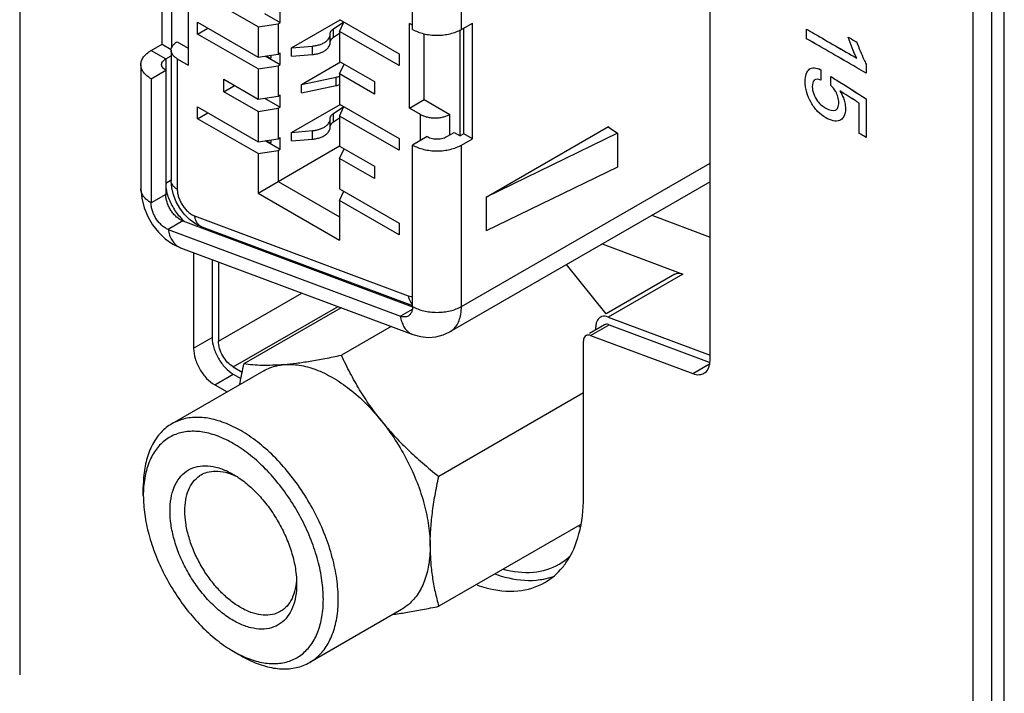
# Model space of a CAD drawing. Header units: inches. Extents: x 0 to 34, y 0 to 22.
# Tile 4 of 84: x 8.697 to 9.258, y 5.131 to 5.515. Entities that reach past the tile are written whole.
import ezdxf

# ---------------------------------------------------------------- set-up
doc = ezdxf.new("R2010")
doc.units = ezdxf.units.IN
doc.header["$LTSCALE"] = 1.87
doc.header["$MEASUREMENT"] = 0
doc.layers.get('0').update_dxf_attribs({"linetype": 'CONTINUOUS'})
doc.layers.add('DATUMCURVES', color=7, linetype='CONTINUOUS')

msp = doc.modelspace()

# ---------------------------------------------------------------- linework, layer by layer
at = {"color": 7, "linetype": 'CONTINUOUS'}
for p, q in [((9.25816, 4.54993), (9.25816, 8.17751)), ((9.25109, 4.83406), (9.25109, 8.15709)), ((9.24049, 4.82794), (9.24049, 8.15097)), ((8.69743, 7.49856), (8.69743, 5.14149)), ((9.09062, 5.32104), (9.09062, 5.85238)), ((8.77848, 5.5008), (8.77848, 5.55062)), ((8.78405, 5.49894), (8.78405, 5.54401)), ((8.79342, 5.53714), (8.79342, 5.48893)), ((8.92116, 5.50923), (8.92116, 5.53976)), ((8.949, 5.50923), (8.949, 5.53976)), ((8.83316, 5.51066), (8.81367, 5.52191)), ((8.83679, 5.51828), (8.84569, 5.51314)), ((8.84569, 5.51314), (8.84569, 5.52008)), ((8.79878, 5.51332), (8.83316, 5.49347)), ((8.79878, 5.50657), (8.79878, 5.51332)), ((8.83316, 5.51066), (8.84457, 5.51248)), ((8.84457, 5.51248), (8.84569, 5.51314)), ((8.84457, 5.51248), (8.84457, 5.49518)), ((8.85231, 5.49874), (8.87993, 5.51468)), ((8.87613, 5.50954), (8.88196, 5.5135)), ((8.87965, 5.51484), (8.91348, 5.49531)), ((8.87965, 5.50809), (8.88211, 5.51342)), ((8.92116, 5.51161), (8.91939, 5.51263)), ((8.91939, 5.46441), (8.91939, 5.51263)), ((8.949, 5.50923), (8.95526, 5.51284)), ((8.95526, 5.44695), (8.95526, 5.51284)), ((8.79878, 5.50657), (8.80459, 5.50996)), ((8.83316, 5.48671), (8.79878, 5.50657)), ((8.83316, 5.51066), (8.83316, 5.49347)), ((8.87426, 5.50648), (8.87426, 5.5066)), ((8.87426, 5.50166), (8.87426, 5.50648)), ((8.87613, 5.50472), (8.87613, 5.50954)), ((8.87613, 5.50472), (8.87965, 5.50711)), ((8.91348, 5.48856), (8.87965, 5.50809)), ((8.87965, 5.50809), (8.87965, 5.49089)), ((8.92774, 5.46923), (8.92774, 5.50673)), ((8.94827, 5.44854), (8.94827, 5.50888)), ((8.95039, 5.44976), (8.95039, 5.51003)), ((8.78716, 5.50219), (8.79342, 5.49857)), ((8.77222, 5.49718), (8.77848, 5.5008)), ((8.77222, 5.49718), (8.78057, 5.49236)), ((8.77848, 5.5008), (8.78376, 5.49775)), ((8.7837, 5.49737), (8.7837, 5.42298)), ((8.84457, 5.49518), (8.84569, 5.49582)), ((8.84569, 5.48919), (8.84569, 5.49582)), ((8.85231, 5.49874), (8.86416, 5.49974)), ((8.85231, 5.49391), (8.85231, 5.49874)), ((8.86416, 5.49492), (8.86416, 5.49974)), ((8.91348, 5.49531), (8.91348, 5.48856)), ((8.78057, 5.49236), (8.7837, 5.49416)), ((8.78057, 5.49236), (8.78057, 5.41521)), ((8.78716, 5.49254), (8.79342, 5.48893)), ((8.78716, 5.49254), (8.78716, 5.41816)), ((8.83316, 5.49347), (8.84457, 5.49518)), ((8.83722, 5.49407), (8.84569, 5.48919)), ((8.8407, 5.49297), (8.8407, 5.4946)), ((8.85231, 5.49391), (8.86416, 5.49492)), ((8.8579, 5.47786), (8.88006, 5.49065)), ((8.87965, 5.49089), (8.89942, 5.47948)), ((8.76646, 5.48914), (8.76646, 5.41843)), ((8.77222, 5.48111), (8.78057, 5.48593)), ((8.83316, 5.48671), (8.84457, 5.48853)), ((8.83316, 5.48671), (8.83316, 5.46952)), ((8.84457, 5.48853), (8.84569, 5.48919)), ((8.84457, 5.48853), (8.84457, 5.47123)), ((8.87965, 5.48382), (8.88222, 5.48941)), ((8.77222, 5.48111), (8.77222, 5.41039)), ((8.81367, 5.48077), (8.83316, 5.46952)), ((8.81367, 5.4737), (8.81367, 5.48077)), ((8.8579, 5.47786), (8.87772, 5.48201)), ((8.87772, 5.47719), (8.87772, 5.48201)), ((8.89942, 5.47241), (8.87965, 5.48382)), ((8.87965, 5.48382), (8.87965, 5.46662)), ((8.89942, 5.47948), (8.89942, 5.47241)), ((8.81367, 5.4737), (8.81976, 5.47726)), ((8.83316, 5.46245), (8.81367, 5.4737)), ((8.8579, 5.47304), (8.8579, 5.47786)), ((8.8579, 5.47304), (8.87772, 5.47719)), ((8.83316, 5.46952), (8.84457, 5.47123)), ((8.83679, 5.47006), (8.84569, 5.46492)), ((8.84457, 5.47123), (8.84569, 5.47186)), ((8.84569, 5.46492), (8.84569, 5.47186)), ((8.91939, 5.46441), (8.92774, 5.46923)), ((8.92774, 5.46923), (8.94236, 5.46079)), ((8.79878, 5.4651), (8.83316, 5.44525)), ((8.79878, 5.45835), (8.79878, 5.4651)), ((8.79878, 5.45835), (8.80459, 5.46174)), ((8.83316, 5.46245), (8.84457, 5.46427)), ((8.83316, 5.46245), (8.83316, 5.44525)), ((8.84457, 5.46427), (8.84569, 5.46492)), ((8.84457, 5.46427), (8.84457, 5.44696)), ((8.85231, 5.45052), (8.87993, 5.46646)), ((8.87613, 5.46133), (8.88196, 5.46529)), ((8.87965, 5.46662), (8.91348, 5.44709)), ((8.87965, 5.45987), (8.88211, 5.4652)), ((8.92565, 5.46079), (8.91939, 5.46441)), ((8.83316, 5.4385), (8.79878, 5.45835)), ((8.87426, 5.45827), (8.87426, 5.45838)), ((8.87426, 5.45345), (8.87426, 5.45827)), ((8.87613, 5.4565), (8.87613, 5.46133)), ((8.87613, 5.4565), (8.87965, 5.4589)), ((8.91348, 5.44034), (8.87965, 5.45987)), ((8.87965, 5.45987), (8.87965, 5.44267)), ((8.92565, 5.44593), (8.92565, 5.46079)), ((8.94236, 5.44914), (8.94236, 5.46079)), ((8.85231, 5.45052), (8.86416, 5.45152)), ((8.85231, 5.4457), (8.85231, 5.45052)), ((8.86416, 5.4467), (8.86416, 5.45152)), ((8.94065, 5.44815), (8.94479, 5.45055)), ((8.94479, 5.45055), (8.94827, 5.44854)), ((8.96312, 5.41371), (9.03274, 5.45391)), ((9.03253, 5.45379), (9.03794, 5.45008)), ((9.03274, 5.45391), (9.03274, 5.45365)), ((8.83316, 5.44525), (8.84457, 5.44696)), ((8.83722, 5.44586), (8.84569, 5.44097)), ((8.8407, 5.44475), (8.8407, 5.44638)), ((8.84457, 5.44696), (8.84569, 5.4476)), ((8.84569, 5.44097), (8.84569, 5.4476)), ((8.85231, 5.4457), (8.86416, 5.4467)), ((8.91348, 5.44709), (8.91348, 5.44034)), ((8.92951, 5.44815), (8.92116, 5.44333)), ((8.95039, 5.44976), (8.94827, 5.44854)), ((8.949, 5.44333), (8.95526, 5.44695)), ((8.95526, 5.44695), (8.95039, 5.44976)), ((9.03794, 5.45008), (8.96312, 5.41371)), ((9.03794, 5.45008), (9.03794, 5.43079)), ((8.83316, 5.4385), (8.84457, 5.44031)), ((8.84457, 5.42258), (8.87958, 5.4428)), ((8.84457, 5.44031), (8.84569, 5.44097)), ((8.84457, 5.44031), (8.84457, 5.42258)), ((8.87965, 5.44267), (8.89942, 5.43126)), ((8.87965, 5.4356), (8.88222, 5.44119)), ((8.92116, 5.35132), (8.92116, 5.44333)), ((8.949, 5.35132), (8.949, 5.44333)), ((8.83316, 5.4385), (8.83316, 5.416)), ((8.89942, 5.42419), (8.87965, 5.4356)), ((8.87965, 5.4356), (8.87965, 5.41841)), ((8.89942, 5.43126), (8.89942, 5.42419)), ((8.949, 5.35132), (9.09062, 5.43309)), ((9.03794, 5.43079), (8.96312, 5.39442)), ((8.78057, 5.42164), (8.7837, 5.42345)), ((8.83316, 5.416), (8.84457, 5.42258)), ((8.84457, 5.42258), (8.87965, 5.40233)), ((9.09062, 5.42244), (8.94248, 5.3369)), ((8.87965, 5.41841), (8.91348, 5.39888)), ((8.87965, 5.41165), (8.88211, 5.41699)), ((8.78057, 5.41521), (8.77222, 5.41039)), ((8.83316, 5.416), (8.87965, 5.38915)), ((8.91348, 5.39213), (8.87965, 5.41165)), ((8.87965, 5.41165), (8.87965, 5.38915)), ((8.96312, 5.41371), (8.96312, 5.39442)), ((8.79037, 5.40006), (8.78202, 5.39523)), ((8.79037, 5.40006), (8.92111, 5.35119)), ((8.79696, 5.40301), (8.91875, 5.35748)), ((9.05745, 5.40329), (9.09062, 5.39089)), ((8.78202, 5.39523), (8.91426, 5.34581)), ((8.7982, 5.39713), (8.79922, 5.39771)), ((8.80117, 5.39676), (8.92116, 5.35192)), ((8.91348, 5.39888), (8.91348, 5.39213)), ((8.78905, 5.38483), (8.92128, 5.3354)), ((9.02916, 5.38695), (9.075, 5.36982)), ((8.79646, 5.38206), (8.79646, 5.3275)), ((8.80707, 5.3781), (8.80707, 5.33362)), ((8.81061, 5.37677), (8.81061, 5.33158)), ((9.03143, 5.34717), (9.00887, 5.37523)), ((9.07048, 5.36971), (9.03149, 5.3472)), ((9.075, 5.36982), (9.03258, 5.34532)), ((8.81061, 5.33158), (8.85812, 5.35901)), ((8.81909, 5.31688), (8.87872, 5.35131)), ((8.88055, 5.35063), (8.82511, 5.31862)), ((8.92098, 5.34969), (8.91426, 5.34581)), ((9.03258, 5.34532), (9.09068, 5.32361)), ((8.90904, 5.33998), (8.88062, 5.32357)), ((9.03055, 5.34089), (9.02195, 5.33592)), ((9.02258, 5.33482), (9.03319, 5.34095)), ((9.02557, 5.33801), (9.02557, 5.33972)), ((9.03319, 5.34095), (9.09011, 5.31967)), ((8.79646, 5.3275), (8.80707, 5.33362)), ((9.02258, 5.33482), (9.08069, 5.31311)), ((9.01849, 5.24262), (9.01849, 5.33156)), ((8.81909, 5.31688), (8.82418, 5.31394)), ((9.08069, 5.31311), (9.09021, 5.31861)), ((8.83641, 5.31468), (8.78408, 5.28447)), ((8.80848, 5.30667), (8.81909, 5.3128)), ((8.81909, 5.3128), (8.82345, 5.31028)), ((8.80848, 5.30667), (8.81551, 5.30262)), ((9.01849, 5.30208), (8.93612, 5.25452)), ((8.76783, 5.24364), (8.76783, 5.24854)), ((9.01659, 5.22697), (8.93612, 5.18051)), ((8.91491, 5.17872), (8.86258, 5.14851)), ((8.81909, 5.15485), (8.82334, 5.15239))]:
    msp.add_line(p, q, dxfattribs=at)
for points in [[(8.80117, 5.39676), (8.79763, 5.39848), (8.7942, 5.40097), (8.79118, 5.40398), (8.78864, 5.40737), (8.78658, 5.41102), (8.78503, 5.41491), (8.78404, 5.41894), (8.7837, 5.42298)], [(8.76646, 5.41843), (8.76691, 5.41305), (8.76826, 5.40763), (8.77037, 5.40253), (8.77312, 5.39784), (8.77646, 5.39359), (8.78035, 5.38989), (8.78462, 5.38693), (8.78905, 5.38483)], [(8.92128, 5.3354), (8.92578, 5.33415), (8.9302, 5.33371), (8.9345, 5.33404), (8.93862, 5.33512), (8.94248, 5.3369)]]:
    msp.add_lwpolyline(points, dxfattribs=at)
for points, knots in [([(8.86416, 5.49974), (8.86494, 5.4998), (8.86647, 5.50002), (8.86864, 5.50062), (8.87056, 5.50146), (8.87215, 5.50251), (8.87335, 5.50374), (8.87409, 5.50508), (8.87426, 5.50604), (8.87426, 5.50648)], [0, 0, 0, 0, 0.180017, 0.351649, 0.510875, 0.65501, 0.783398, 0.898257, 1, 1, 1, 1]), ([(8.87426, 5.5066), (8.87426, 5.50695), (8.87441, 5.5077), (8.87509, 5.50873), (8.87575, 5.50929), (8.87613, 5.50954)], [0, 0, 0, 0, 0.28944, 0.620932, 1, 1, 1, 1]), ([(8.92116, 5.50923), (8.92211, 5.50868), (8.9242, 5.50771), (8.92759, 5.50667), (8.93126, 5.50604), (8.93508, 5.50582), (8.93889, 5.50604), (8.94257, 5.50667), (8.94596, 5.50771), (8.94804, 5.50868), (8.949, 5.50923)], [0, 0, 0, 0, 0.114198, 0.237327, 0.366929, 0.5, 0.633071, 0.762673, 0.885802, 1, 1, 1, 1]), ([(8.78402, 5.49895), (8.78417, 5.49932), (8.78464, 5.50013), (8.7857, 5.50124), (8.78664, 5.50189), (8.78716, 5.50219)], [0, 0, 0, 0, 0.25627, 0.607194, 1, 1, 1, 1]), ([(8.86416, 5.49492), (8.86494, 5.49498), (8.86647, 5.4952), (8.86864, 5.4958), (8.87056, 5.49664), (8.87215, 5.49769), (8.87335, 5.49891), (8.87409, 5.50026), (8.87426, 5.50122), (8.87426, 5.50166)], [0, 0, 0, 0, 0.180111, 0.351639, 0.510819, 0.655063, 0.783408, 0.898202, 1, 1, 1, 1]), ([(8.87426, 5.50178), (8.87426, 5.50213), (8.87441, 5.50288), (8.87509, 5.50391), (8.87575, 5.50446), (8.87613, 5.50472)], [0, 0, 0, 0, 0.28944, 0.620932, 1, 1, 1, 1]), ([(8.76646, 5.48914), (8.76646, 5.4899), (8.76673, 5.49146), (8.76792, 5.49364), (8.76979, 5.4956), (8.77136, 5.49668), (8.77222, 5.49718)], [0, 0, 0, 0, 0.217856, 0.450958, 0.710108, 1, 1, 1, 1]), ([(8.7837, 5.49737), (8.7837, 5.49782), (8.78379, 5.49836), (8.78399, 5.49887), (8.78402, 5.49895)], [0, 0, 0, 0, 0.830826, 1, 1, 1, 1]), ([(8.77827, 5.48914), (8.77827, 5.48932), (8.77832, 5.48984), (8.77868, 5.49072), (8.77948, 5.49164), (8.78018, 5.49213), (8.78057, 5.49236)], [0, 0, 0, 0, 0.123284, 0.381782, 0.671117, 1, 1, 1, 1]), ([(8.78716, 5.49254), (8.78664, 5.49284), (8.7857, 5.49349), (8.78491, 5.49432), (8.7846, 5.49476)], [0, 0, 0, 0, 0.528157, 1, 1, 1, 1]), ([(8.83804, 5.4942), (8.83804, 5.49419), (8.83812, 5.49403), (8.83835, 5.49376), (8.8388, 5.49344), (8.83936, 5.49319), (8.84001, 5.49302), (8.84047, 5.49298), (8.8407, 5.49297)], [0, 0, 0, 0, 0.010551, 0.166911, 0.346719, 0.549117, 0.769402, 1, 1, 1, 1]), ([(8.77222, 5.48111), (8.77136, 5.48161), (8.76979, 5.48269), (8.76792, 5.48465), (8.76673, 5.48683), (8.76646, 5.48839), (8.76646, 5.48914)], [0, 0, 0, 0, 0.289892, 0.549042, 0.782144, 1, 1, 1, 1]), ([(8.78057, 5.48593), (8.78018, 5.48616), (8.77948, 5.48665), (8.77868, 5.48757), (8.77832, 5.48845), (8.77827, 5.48897), (8.77827, 5.48914)], [0, 0, 0, 0, 0.328883, 0.618218, 0.876716, 1, 1, 1, 1]), ([(8.86416, 5.45152), (8.86494, 5.45159), (8.86647, 5.45181), (8.86864, 5.45241), (8.87056, 5.45325), (8.87215, 5.45429), (8.87335, 5.45552), (8.87409, 5.45686), (8.87426, 5.45782), (8.87426, 5.45827)], [0, 0, 0, 0, 0.180017, 0.351649, 0.510875, 0.65501, 0.783398, 0.898257, 1, 1, 1, 1]), ([(8.87426, 5.45838), (8.87426, 5.45873), (8.87441, 5.45949), (8.87509, 5.46051), (8.87575, 5.46107), (8.87613, 5.46133)], [0, 0, 0, 0, 0.28944, 0.620932, 1, 1, 1, 1]), ([(8.87426, 5.45356), (8.87426, 5.45391), (8.87441, 5.45467), (8.87509, 5.45569), (8.87575, 5.45625), (8.87613, 5.4565)], [0, 0, 0, 0, 0.28944, 0.620932, 1, 1, 1, 1]), ([(8.92565, 5.46079), (8.92623, 5.46046), (8.92748, 5.45988), (8.92951, 5.45926), (8.93172, 5.45888), (8.93401, 5.45875), (8.9363, 5.45888), (8.9385, 5.45926), (8.94054, 5.45988), (8.94179, 5.46046), (8.94236, 5.46079)], [0, 0, 0, 0, 0.114201, 0.237248, 0.367048, 0.5, 0.632952, 0.762752, 0.885799, 1, 1, 1, 1]), ([(8.86416, 5.4467), (8.86494, 5.44677), (8.86647, 5.44699), (8.86864, 5.44758), (8.87056, 5.44842), (8.87215, 5.44947), (8.87335, 5.4507), (8.87409, 5.45204), (8.87426, 5.453), (8.87426, 5.45345)], [0, 0, 0, 0, 0.180111, 0.351639, 0.510819, 0.655063, 0.783408, 0.898202, 1, 1, 1, 1]), ([(8.83804, 5.44598), (8.83804, 5.44597), (8.83812, 5.44582), (8.83835, 5.44554), (8.8388, 5.44522), (8.83936, 5.44497), (8.84001, 5.44481), (8.84047, 5.44476), (8.8407, 5.44475)], [0, 0, 0, 0, 0.010551, 0.166911, 0.346719, 0.549117, 0.769402, 1, 1, 1, 1]), ([(8.92951, 5.44815), (8.92995, 5.4479), (8.93092, 5.44746), (8.9325, 5.44703), (8.9342, 5.44681), (8.93595, 5.44681), (8.93766, 5.44703), (8.93924, 5.44746), (8.94021, 5.4479), (8.94065, 5.44815)], [0, 0, 0, 0, 0.131309, 0.273796, 0.423686, 0.576314, 0.726204, 0.868691, 1, 1, 1, 1]), ([(8.92116, 5.44333), (8.92211, 5.44278), (8.9242, 5.44181), (8.92759, 5.44078), (8.93126, 5.44014), (8.93508, 5.43993), (8.93889, 5.44014), (8.94257, 5.44078), (8.94596, 5.44181), (8.94804, 5.44278), (8.949, 5.44333)], [0, 0, 0, 0, 0.114198, 0.237327, 0.366929, 0.5, 0.633071, 0.762673, 0.885802, 1, 1, 1, 1]), ([(8.78716, 5.41816), (8.78664, 5.41846), (8.7857, 5.41911), (8.78457, 5.42029), (8.78386, 5.4216), (8.7837, 5.42253), (8.7837, 5.42298)], [0, 0, 0, 0, 0.289794, 0.549042, 0.782223, 1, 1, 1, 1]), ([(8.77222, 5.41039), (8.77136, 5.41089), (8.76979, 5.41197), (8.76792, 5.41394), (8.76673, 5.41612), (8.76646, 5.41767), (8.76646, 5.41843)], [0, 0, 0, 0, 0.289794, 0.549042, 0.782223, 1, 1, 1, 1]), ([(8.78057, 5.42164), (8.78057, 5.42056), (8.78076, 5.41845), (8.78121, 5.41639), (8.78148, 5.41542)], [0, 0, 0, 0, 0.516765, 1, 1, 1, 1]), ([(8.78716, 5.41816), (8.78716, 5.41743), (8.78731, 5.4159), (8.78789, 5.41359), (8.78884, 5.41126), (8.79009, 5.40903), (8.79159, 5.407), (8.79327, 5.40526), (8.79506, 5.4039), (8.79633, 5.40324), (8.79696, 5.40301)], [0, 0, 0, 0, 0.115402, 0.242332, 0.375873, 0.511947, 0.646298, 0.774833, 0.894001, 1, 1, 1, 1]), ([(8.79037, 5.40006), (8.78974, 5.40029), (8.78846, 5.40095), (8.78668, 5.40232), (8.785, 5.40406), (8.7835, 5.40608), (8.78226, 5.40831), (8.78131, 5.41063), (8.78072, 5.41294), (8.78057, 5.41448), (8.78057, 5.41521)], [0, 0, 0, 0, 0.107147, 0.225946, 0.354104, 0.488055, 0.623723, 0.756838, 0.883343, 1, 1, 1, 1]), ([(8.78161, 5.41497), (8.78195, 5.41378), (8.78281, 5.41143), (8.78449, 5.40805), (8.78654, 5.40488), (8.78864, 5.40232), (8.79008, 5.40089), (8.79067, 5.40036)], [0, 0, 0, 0, 0.212778, 0.431231, 0.64996, 0.863543, 1, 1, 1, 1]), ([(8.78202, 5.39523), (8.78139, 5.39547), (8.78011, 5.39613), (8.77833, 5.3975), (8.77665, 5.39923), (8.77515, 5.40126), (8.77391, 5.40349), (8.77296, 5.40581), (8.77237, 5.40812), (8.77222, 5.40965), (8.77222, 5.41039)], [0, 0, 0, 0, 0.107147, 0.225946, 0.354104, 0.488055, 0.623723, 0.756838, 0.883343, 1, 1, 1, 1]), ([(8.79696, 5.40301), (8.79705, 5.40235), (8.79733, 5.40111), (8.79807, 5.39943), (8.79909, 5.39805), (8.80019, 5.3972), (8.80092, 5.39686), (8.80117, 5.39677)], [0, 0, 0, 0, 0.250168, 0.481377, 0.695106, 0.89619, 1, 1, 1, 1]), ([(8.78202, 5.39523), (8.78218, 5.39415), (8.78264, 5.39208), (8.78387, 5.38927), (8.78557, 5.38699), (8.78701, 5.38586), (8.78777, 5.38543)], [0, 0, 0, 0, 0.280244, 0.539251, 0.778675, 1, 1, 1, 1]), ([(8.78777, 5.38543), (8.78778, 5.38542), (8.78819, 5.38519), (8.78862, 5.38499), (8.78905, 5.38483)], [0, 0, 0, 0, 0.032731, 1, 1, 1, 1]), ([(9.0705, 5.3697), (9.07079, 5.36987), (9.07221, 5.37052), (9.07388, 5.37024), (9.075, 5.36982)], [0, 0, 0, 0, 0.215524, 1, 1, 1, 1]), ([(8.91875, 5.35748), (8.91926, 5.35729), (8.92006, 5.35708), (8.92089, 5.35703), (8.92116, 5.35703)], [0, 0, 0, 0, 0.667058, 1, 1, 1, 1]), ([(8.91875, 5.35748), (8.91884, 5.35683), (8.91912, 5.35559), (8.91986, 5.3539), (8.92062, 5.35289), (8.92108, 5.35244), (8.92114, 5.35238)], [0, 0, 0, 0, 0.344778, 0.663428, 0.957987, 1, 1, 1, 1]), ([(8.92116, 5.35132), (8.92116, 5.35062), (8.92104, 5.34929), (8.92039, 5.34751), (8.91951, 5.34643), (8.91888, 5.34601), (8.91871, 5.34591)], [0, 0, 0, 0, 0.34036, 0.638316, 0.904277, 1, 1, 1, 1]), ([(8.92116, 5.35132), (8.92211, 5.35077), (8.9242, 5.3498), (8.92759, 5.34877), (8.93126, 5.34813), (8.93508, 5.34792), (8.93889, 5.34813), (8.94257, 5.34877), (8.94596, 5.3498), (8.94804, 5.35077), (8.949, 5.35132)], [0, 0, 0, 0, 0.114155, 0.237327, 0.366976, 0.5, 0.633024, 0.762673, 0.885845, 1, 1, 1, 1]), ([(8.94247, 5.3369), (8.94293, 5.33717), (8.94428, 5.33808), (8.94619, 5.34017), (8.94783, 5.34336), (8.9488, 5.34716), (8.949, 5.34989), (8.949, 5.35132)], [0, 0, 0, 0, 0.095799, 0.293196, 0.506143, 0.740928, 1, 1, 1, 1]), ([(8.91871, 5.34591), (8.91842, 5.34575), (8.91759, 5.34539), (8.91603, 5.34529), (8.91485, 5.34558), (8.91426, 5.34581)], [0, 0, 0, 0, 0.216279, 0.583965, 1, 1, 1, 1]), ([(8.91426, 5.34581), (8.91441, 5.34472), (8.91487, 5.34265), (8.91611, 5.33984), (8.91782, 5.33755), (8.91964, 5.33613), (8.92086, 5.33556), (8.92128, 5.3354)], [0, 0, 0, 0, 0.250168, 0.481377, 0.695106, 0.89619, 1, 1, 1, 1]), ([(9.02807, 5.3452), (9.02742, 5.34481), (9.02643, 5.34381), (9.02595, 5.34256), (9.02581, 5.34199)], [0, 0, 0, 0, 0.564287, 1, 1, 1, 1]), ([(9.03319, 5.34095), (9.03253, 5.34119), (9.03156, 5.34135), (9.03073, 5.34098), (9.03056, 5.34088)], [0, 0, 0, 0, 0.784476, 1, 1, 1, 1]), ([(8.80707, 5.33362), (8.80707, 5.33165), (8.80781, 5.32749), (8.81038, 5.32165), (8.81415, 5.3165), (8.81738, 5.31378), (8.81909, 5.3128)], [0, 0, 0, 0, 0.237213, 0.499994, 0.762778, 1, 1, 1, 1]), ([(9.02258, 5.33482), (9.02193, 5.33507), (9.02095, 5.33523), (9.02012, 5.33485), (9.01996, 5.33475)], [0, 0, 0, 0, 0.784476, 1, 1, 1, 1]), ([(8.79646, 5.3275), (8.79646, 5.32553), (8.7972, 5.32137), (8.79978, 5.31553), (8.80355, 5.31038), (8.80678, 5.30766), (8.80848, 5.30667)], [0, 0, 0, 0, 0.237213, 0.499994, 0.762778, 1, 1, 1, 1]), ([(8.81309, 5.32322), (8.81232, 5.32455), (8.81113, 5.32725), (8.81061, 5.33019), (8.81061, 5.33158)], [0, 0, 0, 0, 0.525567, 1, 1, 1, 1]), ([(8.81909, 5.31688), (8.81789, 5.31758), (8.81561, 5.3195), (8.81386, 5.32188), (8.81309, 5.32322)], [0, 0, 0, 0, 0.474439, 1, 1, 1, 1]), ([(8.8479, 5.31823), (8.85029, 5.31844), (8.85526, 5.31901), (8.86305, 5.32018), (8.87158, 5.32171), (8.87751, 5.32292), (8.88062, 5.32357)], [0, 0, 0, 0, 0.216215, 0.453089, 0.712545, 1, 1, 1, 1]), ([(8.90341, 5.28618), (8.90116, 5.28899), (8.89683, 5.29476), (8.89092, 5.30385), (8.8855, 5.31346), (8.88221, 5.32013), (8.88062, 5.32357)], [0, 0, 0, 0, 0.246283, 0.491907, 0.740913, 1, 1, 1, 1]), ([(8.82279, 5.30684), (8.82285, 5.30715), (8.82354, 5.3111), (8.82432, 5.31502), (8.82511, 5.31862)], [0, 0, 0, 0, 0.079892, 1, 1, 1, 1]), ([(8.8479, 5.31823), (8.84575, 5.31804), (8.84163, 5.31776), (8.8357, 5.31768), (8.83025, 5.31795), (8.82678, 5.31836), (8.82511, 5.31862)], [0, 0, 0, 0, 0.284376, 0.541762, 0.777682, 1, 1, 1, 1]), ([(8.83641, 5.31468), (8.83755, 5.31534), (8.84121, 5.3171), (8.8452, 5.31799), (8.8479, 5.31823)], [0, 0, 0, 0, 0.326924, 1, 1, 1, 1]), ([(8.8479, 5.31823), (8.85082, 5.31849), (8.85704, 5.31818), (8.86644, 5.31555), (8.87258, 5.31257), (8.87566, 5.31079)], [0, 0, 0, 0, 0.301281, 0.633461, 1, 1, 1, 1]), ([(9.0871, 5.31327), (9.08735, 5.31341), (9.0886, 5.31425), (9.08996, 5.31637), (9.09043, 5.31846), (9.09053, 5.31937)], [0, 0, 0, 0, 0.117435, 0.621978, 1, 1, 1, 1]), ([(8.87566, 5.31079), (8.87902, 5.30885), (8.88568, 5.30428), (8.89497, 5.29599), (8.90067, 5.2896), (8.90341, 5.28618)], [0, 0, 0, 0, 0.312451, 0.647537, 1, 1, 1, 1]), ([(9.08069, 5.31311), (9.08193, 5.31264), (9.08416, 5.31217), (9.08634, 5.31284), (9.0871, 5.31327)], [0, 0, 0, 0, 0.605291, 1, 1, 1, 1]), ([(8.82333, 5.28058), (8.82032, 5.28232), (8.81427, 5.28527), (8.80494, 5.28793), (8.79599, 5.28844), (8.789, 5.28694), (8.78527, 5.28516), (8.78408, 5.28447)], [0, 0, 0, 0, 0.25361, 0.487332, 0.701327, 0.900096, 1, 1, 1, 1]), ([(8.78408, 5.28447), (8.78297, 5.28383), (8.77965, 5.28158), (8.77488, 5.27642), (8.77077, 5.26844), (8.76831, 5.25894), (8.76783, 5.25212), (8.76783, 5.24854)], [0, 0, 0, 0, 0.09264, 0.290598, 0.504184, 0.739792, 1, 1, 1, 1]), ([(8.90341, 5.28618), (8.90624, 5.28266), (8.91156, 5.27528), (8.91836, 5.26349), (8.9239, 5.2512), (8.928, 5.23878), (8.93054, 5.22659), (8.93117, 5.21853), (8.93117, 5.21465)], [0, 0, 0, 0, 0.173544, 0.348859, 0.522401, 0.690739, 0.850776, 1, 1, 1, 1]), ([(8.90341, 5.28618), (8.90569, 5.28334), (8.91049, 5.27777), (8.91832, 5.26979), (8.92688, 5.26201), (8.93295, 5.25702), (8.93612, 5.25452)], [0, 0, 0, 0, 0.239519, 0.483143, 0.734448, 1, 1, 1, 1]), ([(8.81909, 5.27323), (8.8163, 5.27484), (8.81072, 5.27757), (8.80211, 5.28002), (8.79384, 5.28049), (8.78622, 5.27886), (8.77962, 5.2751), (8.77434, 5.26939), (8.77054, 5.26202), (8.76869, 5.25483), (8.76813, 5.25019), (8.76801, 5.24852)], [0, 0, 0, 0, 0.135477, 0.260367, 0.374718, 0.480932, 0.583809, 0.689564, 0.80367, 0.929541, 1, 1, 1, 1]), ([(8.86258, 5.14851), (8.86369, 5.14915), (8.86702, 5.1514), (8.87179, 5.15656), (8.8759, 5.16454), (8.87835, 5.17404), (8.87912, 5.18476), (8.87821, 5.19642), (8.87565, 5.20866), (8.87152, 5.22113), (8.86594, 5.23347), (8.85908, 5.2453), (8.85115, 5.25626), (8.84241, 5.266), (8.83319, 5.27419), (8.82662, 5.27868), (8.82333, 5.28058)], [0, 0, 0, 0, 0.024387, 0.076498, 0.132723, 0.194744, 0.263205, 0.337918, 0.418071, 0.502369, 0.589234, 0.677033, 0.764023, 0.848096, 0.927248, 1, 1, 1, 1]), ([(8.82342, 5.15256), (8.82485, 5.15187), (8.82904, 5.15006), (8.83607, 5.14806), (8.84434, 5.14759), (8.85196, 5.14922), (8.85856, 5.15298), (8.86384, 5.15869), (8.86764, 5.16606), (8.8699, 5.17483), (8.87061, 5.18474), (8.86977, 5.1955), (8.86741, 5.20681), (8.86359, 5.21833), (8.85844, 5.22972), (8.85211, 5.24065), (8.84478, 5.25078), (8.83671, 5.25977), (8.82819, 5.26733), (8.82213, 5.27148), (8.81909, 5.27323)], [0, 0, 0, 0, 0.026778, 0.076834, 0.122666, 0.165236, 0.206469, 0.248855, 0.294589, 0.345038, 0.400724, 0.461496, 0.526693, 0.595261, 0.665917, 0.737332, 0.808088, 0.87647, 0.940849, 1, 1, 1, 1]), ([(8.78303, 5.23486), (8.78303, 5.23723), (8.78336, 5.24182), (8.78508, 5.24822), (8.78803, 5.25361), (8.79217, 5.25767), (8.79732, 5.26012), (8.80317, 5.26086), (8.80948, 5.25997), (8.81483, 5.25798), (8.818, 5.25631), (8.81909, 5.25568)], [0, 0, 0, 0, 0.132977, 0.256101, 0.368778, 0.473528, 0.575711, 0.682326, 0.799297, 0.929751, 1, 1, 1, 1]), ([(8.79151, 5.23486), (8.79151, 5.23696), (8.79181, 5.241), (8.79332, 5.24665), (8.79593, 5.25141), (8.79872, 5.25414), (8.80047, 5.25525), (8.80084, 5.25546)], [0, 0, 0, 0, 0.266043, 0.512256, 0.737563, 0.947024, 1, 1, 1, 1]), ([(8.80084, 5.25546), (8.80187, 5.25606), (8.80454, 5.2572), (8.80928, 5.2578), (8.81435, 5.25709), (8.81756, 5.25599), (8.81899, 5.25539)], [0, 0, 0, 0, 0.19049, 0.458816, 0.753212, 1, 1, 1, 1]), ([(8.82122, 5.25438), (8.82163, 5.25411), (8.82437, 5.25229), (8.82926, 5.24836), (8.83543, 5.24199), (8.84105, 5.23469), (8.84595, 5.22666), (8.84997, 5.21819), (8.85292, 5.2096), (8.85453, 5.2021), (8.855, 5.19752), (8.85509, 5.19579)], [0, 0, 0, 0, 0.021072, 0.141141, 0.268521, 0.400875, 0.536181, 0.671615, 0.802781, 0.925506, 1, 1, 1, 1]), ([(8.93117, 5.21465), (8.93117, 5.21774), (8.9314, 5.22406), (8.93236, 5.23375), (8.93394, 5.24396), (8.93534, 5.25092), (8.93612, 5.25452)], [0, 0, 0, 0, 0.230138, 0.470936, 0.72555, 1, 1, 1, 1]), ([(8.76783, 5.24364), (8.76783, 5.24004), (8.76841, 5.23257), (8.77078, 5.22127), (8.77459, 5.20975), (8.77974, 5.19835), (8.78607, 5.18743), (8.7934, 5.1773), (8.80147, 5.16831), (8.80999, 5.16074), (8.81606, 5.1566), (8.81909, 5.15485)], [0, 0, 0, 0, 0.101371, 0.210168, 0.324592, 0.442499, 0.561673, 0.679747, 0.79386, 0.901291, 1, 1, 1, 1]), ([(9.00849, 5.20519), (9.01199, 5.21017), (9.01715, 5.22245), (9.01849, 5.2356), (9.01849, 5.24262)], [0, 0, 0, 0, 0.462918, 1, 1, 1, 1]), ([(8.85515, 5.19322), (8.85515, 5.19084), (8.85482, 5.18626), (8.8531, 5.17986), (8.85015, 5.17446), (8.84601, 5.17041), (8.84086, 5.16796), (8.83501, 5.16721), (8.8287, 5.16811), (8.82211, 5.17056), (8.81544, 5.17448), (8.80892, 5.17971), (8.80276, 5.18608), (8.79713, 5.19339), (8.79223, 5.20141), (8.78822, 5.20989), (8.78526, 5.21848), (8.78347, 5.22682), (8.78303, 5.23227), (8.78303, 5.23486)], [0, 0, 0, 0, 0.055412, 0.106721, 0.153676, 0.197328, 0.23991, 0.284339, 0.333084, 0.387447, 0.447583, 0.512886, 0.582165, 0.65415, 0.72774, 0.801399, 0.872737, 0.939485, 1, 1, 1, 1]), ([(8.84583, 5.17752), (8.84479, 5.17692), (8.84212, 5.17578), (8.83738, 5.17517), (8.83181, 5.17596), (8.826, 5.17813), (8.82011, 5.18158), (8.81436, 5.1862), (8.80892, 5.19182), (8.80396, 5.19827), (8.79963, 5.20535), (8.79609, 5.21283), (8.79348, 5.22041), (8.7919, 5.22776), (8.79151, 5.23257), (8.79151, 5.23486)], [0, 0, 0, 0, 0.039843, 0.095966, 0.15754, 0.22621, 0.30217, 0.384656, 0.472163, 0.563088, 0.656042, 0.749086, 0.8392, 0.92352, 1, 1, 1, 1]), ([(8.93117, 5.21465), (8.93117, 5.21109), (8.93068, 5.20429), (8.92825, 5.19483), (8.92417, 5.18686), (8.9194, 5.18166), (8.91605, 5.17938), (8.91491, 5.17872)], [0, 0, 0, 0, 0.259066, 0.493846, 0.706788, 0.904181, 1, 1, 1, 1]), ([(8.93117, 5.21465), (8.93117, 5.21169), (8.93137, 5.20585), (8.93232, 5.19723), (8.93389, 5.1888), (8.93532, 5.18327), (8.93612, 5.18051)], [0, 0, 0, 0, 0.257023, 0.505707, 0.750852, 1, 1, 1, 1]), ([(8.97276, 5.20166), (8.97836, 5.20017), (8.98938, 5.1988), (9.00019, 5.20198), (9.00465, 5.20455)], [0, 0, 0, 0, 0.529381, 1, 1, 1, 1]), ([(8.96849, 5.19879), (8.97021, 5.19818), (8.97774, 5.19585), (8.98569, 5.19487), (8.99174, 5.19544)], [0, 0, 0, 0, 0.231071, 1, 1, 1, 1]), ([(8.95789, 5.19266), (8.9596, 5.19206), (8.96713, 5.18973), (8.98053, 5.18807), (8.99186, 5.1914), (8.99654, 5.1941)], [0, 0, 0, 0, 0.137152, 0.593549, 1, 1, 1, 1]), ([(8.85464, 5.19185), (8.85431, 5.18994), (8.85334, 5.18633), (8.85074, 5.18157), (8.84795, 5.17884), (8.84619, 5.17773), (8.84583, 5.17752)], [0, 0, 0, 0, 0.335428, 0.642437, 0.927817, 1, 1, 1, 1]), ([(8.91004, 5.1759), (8.91021, 5.17592), (8.91297, 5.17628), (8.91856, 5.17712), (8.92709, 5.17865), (8.93302, 5.17985), (8.93612, 5.18051)], [0, 0, 0, 0, 0.018864, 0.315324, 0.640191, 1, 1, 1, 1]), ([(8.82334, 5.15239), (8.82635, 5.15065), (8.8324, 5.1477), (8.84172, 5.14505), (8.85068, 5.14454), (8.85766, 5.14604), (8.86139, 5.14782), (8.86258, 5.14851)], [0, 0, 0, 0, 0.253504, 0.487251, 0.701282, 0.90008, 1, 1, 1, 1])]:
    msp.add_open_spline(points, degree=3, knots=knots, dxfattribs=at)
for points in [[(8.78392, 5.49604), (8.78378, 5.49646), (8.7837, 5.49691), (8.7837, 5.49737)], [(8.78402, 5.49578), (8.78399, 5.49586), (8.78395, 5.49595), (8.78392, 5.49604)], [(8.7846, 5.49476), (8.78437, 5.49507), (8.78417, 5.49542), (8.78402, 5.49578)], [(8.87772, 5.48201), (8.87838, 5.48215), (8.87902, 5.48232), (8.87966, 5.48253)], [(8.87772, 5.47719), (8.87838, 5.47733), (8.87902, 5.4775), (8.87966, 5.47771)], [(8.78148, 5.41542), (8.78152, 5.41527), (8.78156, 5.41512), (8.78161, 5.41497)], [(8.79067, 5.40036), (8.79094, 5.40011), (8.79122, 5.39987), (8.79151, 5.39963)], [(9.02859, 5.34546), (9.02841, 5.34539), (9.02824, 5.3453), (9.02807, 5.3452)], [(9.02898, 5.34561), (9.02885, 5.34557), (9.02872, 5.34552), (9.02859, 5.34546)], [(9.03258, 5.34532), (9.03145, 5.34574), (9.03014, 5.34596), (9.02898, 5.34561)], [(9.02581, 5.34199), (9.02563, 5.34125), (9.02557, 5.34048), (9.02557, 5.33972)], [(9.01902, 5.33382), (9.01861, 5.33315), (9.01849, 5.33233), (9.01849, 5.33156)], [(9.01996, 5.33475), (9.01958, 5.33452), (9.01925, 5.33419), (9.01902, 5.33382)], [(9.09053, 5.31937), (9.09059, 5.31993), (9.09062, 5.32048), (9.09062, 5.32104)], [(8.81899, 5.25539), (8.81946, 5.2552), (8.81993, 5.25499), (8.82039, 5.25477)], [(8.81909, 5.25568), (8.81981, 5.25527), (8.82052, 5.25483), (8.82122, 5.25438)], [(8.82039, 5.25477), (8.82066, 5.25464), (8.82094, 5.25451), (8.82121, 5.25437)], [(8.76801, 5.24852), (8.76788, 5.2469), (8.76783, 5.24527), (8.76783, 5.24364)], [(9.01587, 5.22596), (9.01604, 5.22592), (9.01621, 5.22588), (9.01637, 5.22584)], [(9.00465, 5.20455), (9.00708, 5.20595), (9.00932, 5.20767), (9.01134, 5.20963)], [(9.00653, 5.20263), (9.00722, 5.20346), (9.00787, 5.20432), (9.00849, 5.20519)], [(8.99654, 5.1941), (9.00035, 5.19629), (9.00372, 5.19924), (9.00653, 5.20263)], [(8.85485, 5.19324), (8.85479, 5.19277), (8.85472, 5.19231), (8.85464, 5.19185)], [(8.85509, 5.19577), (8.85504, 5.19493), (8.85496, 5.19408), (8.85485, 5.19324)], [(8.85509, 5.19579), (8.85513, 5.19493), (8.85515, 5.19407), (8.85515, 5.19322)], [(8.99174, 5.19544), (8.99313, 5.19557), (8.9945, 5.19577), (8.99587, 5.19604)], [(8.99587, 5.19604), (8.99775, 5.19642), (8.9996, 5.19693), (9.0014, 5.19757)], [(8.8191, 5.15484), (8.82051, 5.15403), (8.82195, 5.15326), (8.82342, 5.15256)]]:
    msp.add_open_spline(points, degree=3, dxfattribs=at)
at = {"layer": 'DATUMCURVES', "color": 40, "linetype": 'CONTINUOUS'}
for points, knots in [([(9.14554, 5.50936, 1.46674), (9.14703, 5.5085, 1.46795), (9.15657, 5.50299, 1.47574), (9.16611, 5.49748, 1.48354), (9.17417, 5.49283, 1.49011)], [0, 0, 0, 0, 0.15625, 1, 1, 1, 1]), ([(9.14554, 5.50393, 1.46289), (9.14554, 5.50421, 1.46309), (9.14554, 5.50602, 1.46437), (9.14554, 5.50783, 1.46565), (9.14554, 5.50936, 1.46674)], [0, 0, 0, 0, 0.15625, 1, 1, 1, 1]), ([(9.14554, 5.50935, 1.46673), (9.14703, 5.50849, 1.46795), (9.15657, 5.50298, 1.47574), (9.16611, 5.49747, 1.48353), (9.17417, 5.49282, 1.4901)], [0, 0, 0, 0, 0.15625, 1, 1, 1, 1]), ([(9.14554, 5.50392, 1.46288), (9.14554, 5.5042, 1.46308), (9.14554, 5.50601, 1.46436), (9.14554, 5.50782, 1.46565), (9.14554, 5.50935, 1.46673)], [0, 0, 0, 0, 0.15625, 1, 1, 1, 1]), ([(9.17952, 5.48431, 1.49063), (9.17775, 5.48533, 1.48919), (9.16642, 5.49187, 1.47994), (9.1551, 5.49841, 1.47069), (9.14554, 5.50393, 1.46289)], [0, 0, 0, 0, 0.15625, 1, 1, 1, 1]), ([(9.17952, 5.4843, 1.49063), (9.17775, 5.48532, 1.48918), (9.16642, 5.49186, 1.47993), (9.1551, 5.4984, 1.47069), (9.14554, 5.50392, 1.46288)], [0, 0, 0, 0, 0.15625, 1, 1, 1, 1]), ([(9.16926, 5.50481, 1.49256), (9.16951, 5.50466, 1.49277), (9.17115, 5.50371, 1.49411), (9.17279, 5.50277, 1.49544), (9.17417, 5.50197, 1.49657)], [0, 0, 0, 0, 0.15625, 1, 1, 1, 1]), ([(9.16926, 5.50479, 1.49255), (9.16951, 5.50465, 1.49276), (9.17115, 5.5037, 1.4941), (9.17279, 5.50276, 1.49543), (9.17417, 5.50196, 1.49656)], [0, 0, 0, 0, 0.15625, 1, 1, 1, 1]), ([(9.17417, 5.50197, 1.49657), (9.17536, 5.49863, 1.49568), (9.17707, 5.49439, 1.49476), (9.17907, 5.49023, 1.49427), (9.17952, 5.48936, 1.49421)], [0, 0, 0, 0, 0.787885, 1, 1, 1, 1]), ([(9.17417, 5.50196, 1.49656), (9.17536, 5.49862, 1.49567), (9.17707, 5.49438, 1.49476), (9.17907, 5.49022, 1.49426), (9.17952, 5.48934, 1.4942)], [0, 0, 0, 0, 0.787913, 1, 1, 1, 1]), ([(9.14811, 5.4675, 1.44029), (9.14704, 5.46937, 1.44029), (9.14527, 5.47362, 1.44113), (9.14453, 5.47932, 1.44426), (9.14509, 5.48387, 1.44815), (9.14732, 5.48781, 1.45367), (9.15117, 5.48751, 1.45818), (9.15359, 5.48623, 1.46024)], [0, 0, 0, 0, 0.186227, 0.395091, 0.555224, 0.701939, 1, 1, 1, 1]), ([(9.14811, 5.46749, 1.44028), (9.14704, 5.46936, 1.44028), (9.14527, 5.47362, 1.44113), (9.14453, 5.47932, 1.44426), (9.14509, 5.48386, 1.44815), (9.14732, 5.4878, 1.45367), (9.15117, 5.4875, 1.45817), (9.15359, 5.48622, 1.46024)], [0, 0, 0, 0, 0.186327, 0.395421, 0.55533, 0.701951, 1, 1, 1, 1]), ([(9.15359, 5.48623, 1.46024), (9.15359, 5.48592, 1.46003), (9.15359, 5.48396, 1.45864), (9.15359, 5.48199, 1.45725), (9.15359, 5.48034, 1.45608)], [0, 0, 0, 0, 0.15625, 1, 1, 1, 1]), ([(9.15359, 5.48622, 1.46024), (9.15359, 5.48591, 1.46002), (9.15359, 5.48395, 1.45863), (9.15359, 5.48198, 1.45724), (9.15359, 5.48033, 1.45607)], [0, 0, 0, 0, 0.15625, 1, 1, 1, 1]), ([(9.17952, 5.48936, 1.49421), (9.17952, 5.48909, 1.49402), (9.17952, 5.48741, 1.49283), (9.17952, 5.48573, 1.49164), (9.17952, 5.48431, 1.49063)], [0, 0, 0, 0, 0.15625, 1, 1, 1, 1]), ([(9.17952, 5.48934, 1.4942), (9.17952, 5.48908, 1.49401), (9.17952, 5.4874, 1.49282), (9.17952, 5.48572, 1.49163), (9.17952, 5.4843, 1.49063)], [0, 0, 0, 0, 0.15625, 1, 1, 1, 1]), ([(9.15359, 5.48034, 1.45608), (9.15221, 5.48109, 1.45491), (9.14941, 5.48104, 1.45145), (9.14878, 5.4781, 1.4486), (9.14878, 5.47659, 1.44753)], [0, 0, 0, 0, 0.51589, 1, 1, 1, 1]), ([(9.15359, 5.48033, 1.45607), (9.15221, 5.48108, 1.45491), (9.1494, 5.48104, 1.45144), (9.14878, 5.47809, 1.44859), (9.14878, 5.47658, 1.44752)], [0, 0, 0, 0, 0.515563, 1, 1, 1, 1]), ([(9.15929, 5.48243, 1.46453), (9.16034, 5.48177, 1.46536), (9.16709, 5.47754, 1.47062), (9.17383, 5.4733, 1.47589), (9.17952, 5.46973, 1.48033)], [0, 0, 0, 0, 0.15625, 1, 1, 1, 1]), ([(9.15929, 5.47727, 1.46088), (9.15929, 5.47754, 1.46107), (9.15929, 5.47926, 1.46229), (9.15929, 5.48098, 1.46351), (9.15929, 5.48243, 1.46453)], [0, 0, 0, 0, 0.15625, 1, 1, 1, 1]), ([(9.15929, 5.48242, 1.46453), (9.16034, 5.48176, 1.46535), (9.16709, 5.47752, 1.47061), (9.17383, 5.47329, 1.47588), (9.17952, 5.46972, 1.48032)], [0, 0, 0, 0, 0.15625, 1, 1, 1, 1]), ([(9.15929, 5.47726, 1.46088), (9.15929, 5.47753, 1.46107), (9.15929, 5.47925, 1.46228), (9.15929, 5.48097, 1.4635), (9.15929, 5.48242, 1.46453)], [0, 0, 0, 0, 0.15625, 1, 1, 1, 1]), ([(9.16454, 5.47424, 1.46517), (9.16529, 5.47295, 1.46517), (9.16646, 5.47067, 1.465), (9.16749, 5.46718, 1.46379), (9.16786, 5.46333, 1.46152), (9.16716, 5.45932, 1.45782), (9.16446, 5.45691, 1.45281), (9.1607, 5.45689, 1.44819), (9.15634, 5.4587, 1.44413), (9.15182, 5.46217, 1.44105), (9.14917, 5.46567, 1.44028), (9.14811, 5.4675, 1.44029)], [0, 0, 0, 0, 0.092633, 0.157193, 0.235554, 0.369394, 0.487479, 0.606066, 0.730962, 0.869682, 1, 1, 1, 1]), ([(9.16454, 5.47423, 1.46516), (9.16529, 5.47294, 1.46517), (9.16646, 5.47066, 1.46499), (9.16749, 5.46717, 1.46378), (9.16786, 5.46332, 1.46151), (9.16716, 5.45931, 1.45781), (9.16446, 5.4569, 1.45281), (9.1607, 5.45688, 1.44819), (9.15634, 5.45869, 1.44413), (9.15182, 5.46216, 1.44104), (9.14917, 5.46566, 1.44028), (9.14811, 5.46749, 1.44028)], [0, 0, 0, 0, 0.092649, 0.15721, 0.235569, 0.369393, 0.487475, 0.606061, 0.730953, 0.869669, 1, 1, 1, 1]), ([(9.14878, 5.47659, 1.44753), (9.14878, 5.47414, 1.44579), (9.15099, 5.46819, 1.4443), (9.15497, 5.46525, 1.44709), (9.15659, 5.46431, 1.44841)], [0, 0, 0, 0, 0.56757, 1, 1, 1, 1]), ([(9.14878, 5.47658, 1.44752), (9.14878, 5.47413, 1.44579), (9.15099, 5.46818, 1.44429), (9.15497, 5.46525, 1.44709), (9.15659, 5.46431, 1.44841)], [0, 0, 0, 0, 0.567462, 1, 1, 1, 1]), ([(9.15659, 5.46431, 1.44841), (9.15847, 5.46322, 1.44995), (9.16147, 5.46229, 1.45297), (9.16362, 5.46461, 1.45724), (9.16406, 5.46742, 1.45976), (9.16361, 5.47066, 1.4615), (9.16209, 5.47431, 1.46222), (9.16033, 5.47631, 1.46147), (9.15929, 5.47727, 1.46088)], [0, 0, 0, 0, 0.296593, 0.426653, 0.568329, 0.708751, 0.829661, 1, 1, 1, 1]), ([(9.15659, 5.46431, 1.44841), (9.15847, 5.46322, 1.44995), (9.16147, 5.46229, 1.45296), (9.16362, 5.4646, 1.45723), (9.16406, 5.46741, 1.45975), (9.16361, 5.47065, 1.46149), (9.16209, 5.47429, 1.46221), (9.16033, 5.47629, 1.46147), (9.15929, 5.47726, 1.46088)], [0, 0, 0, 0, 0.296609, 0.426578, 0.568224, 0.708662, 0.829586, 1, 1, 1, 1]), ([(9.17554, 5.46716, 1.47363), (9.17497, 5.46753, 1.47319), (9.1713, 5.46989, 1.47037), (9.16763, 5.47225, 1.46755), (9.16454, 5.47424, 1.46517)], [0, 0, 0, 0, 0.15625, 1, 1, 1, 1]), ([(9.17554, 5.46715, 1.47362), (9.17497, 5.46752, 1.47318), (9.1713, 5.46988, 1.47036), (9.16763, 5.47224, 1.46754), (9.16454, 5.47423, 1.46516)], [0, 0, 0, 0, 0.15625, 1, 1, 1, 1]), ([(9.17952, 5.46973, 1.48033), (9.17952, 5.46858, 1.47952), (9.17952, 5.46123, 1.47432), (9.17952, 5.45388, 1.46912), (9.17952, 5.44767, 1.46473)], [0, 0, 0, 0, 0.15625, 1, 1, 1, 1]), ([(9.17952, 5.46972, 1.48032), (9.17952, 5.46857, 1.47951), (9.17952, 5.46122, 1.47431), (9.17952, 5.45387, 1.46911), (9.17952, 5.44766, 1.46472)], [0, 0, 0, 0, 0.15625, 1, 1, 1, 1]), ([(9.17554, 5.44997, 1.46148), (9.17554, 5.45087, 1.46211), (9.17554, 5.4566, 1.46616), (9.17554, 5.46232, 1.47021), (9.17554, 5.46716, 1.47363)], [0, 0, 0, 0, 0.15625, 1, 1, 1, 1]), ([(9.17554, 5.44996, 1.46147), (9.17554, 5.45086, 1.4621), (9.17554, 5.45658, 1.46616), (9.17554, 5.46231, 1.47021), (9.17554, 5.46715, 1.47362)], [0, 0, 0, 0, 0.15625, 1, 1, 1, 1]), ([(9.17952, 5.44767, 1.46473), (9.17931, 5.44779, 1.46456), (9.17798, 5.44856, 1.46348), (9.17666, 5.44933, 1.46239), (9.17554, 5.44997, 1.46148)], [0, 0, 0, 0, 0.15625, 1, 1, 1, 1]), ([(9.17952, 5.44766, 1.46472), (9.17931, 5.44778, 1.46455), (9.17798, 5.44855, 1.46347), (9.17666, 5.44931, 1.46238), (9.17554, 5.44996, 1.46147)], [0, 0, 0, 0, 0.15625, 1, 1, 1, 1])]:
    msp.add_open_spline(points, degree=3, knots=knots, dxfattribs=at)
for points in [[(9.17417, 5.49283, 1.49011), (9.17218, 5.49673, 1.49044), (9.17058, 5.5008, 1.49135), (9.16926, 5.50481, 1.49256)], [(9.17417, 5.49282, 1.4901), (9.17218, 5.49672, 1.49043), (9.17058, 5.50079, 1.49134), (9.16926, 5.50479, 1.49255)]]:
    msp.add_open_spline(points, degree=3, dxfattribs=at)

doc.saveas('drawing.dxf')
